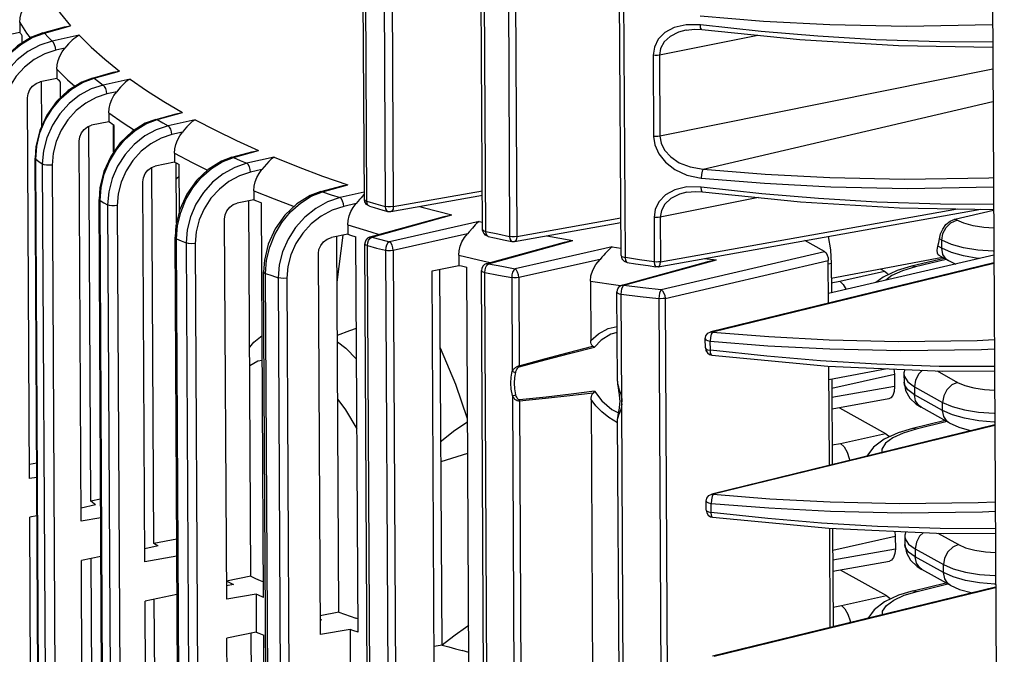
# Model space of a CAD drawing. Header units: millimetres. Extents: x 26456 to 27930, y -18123 to -17119.
# Tile 61 of 96: x 27289 to 27357, y -17756 to -17711. Entities that reach past the tile are written whole.
import ezdxf

# ---------------------------------------------------------------- set-up
doc = ezdxf.new("R2010")
doc.units = ezdxf.units.MM
for name, color, linetype in [('LJ-Y31201-04SOLIDLINE', 7, 'Continuous'), ('LJ-Y31201-19SOLIDLINE', 7, 'Continuous'), ('LJ-Y31201-27SOLIDLINE', 7, 'Continuous'), ('Y31201-Y31202-PP-31_2SOLIDLINE', 7, 'Continuous')]:
    doc.layers.add(name, color=color, linetype=linetype)

msp = doc.modelspace()

# ---------------------------------------------------------------- linework, layer by layer
at = {"layer": 'LJ-Y31201-04SOLIDLINE', "color": 7}
for p, q in [((27312.807, -17723.938), (27312.594, -17684.256)), ((27312.986, -17724.067), (27312.773, -17684.385)), ((27314.046, -17684.725), (27314.259, -17724.427)), ((27314.609, -17684.737), (27314.822, -17724.439)), ((27321.035, -17726.024), (27320.821, -17686.201)), ((27321.267, -17726.166), (27321.053, -17686.343)), ((27322.704, -17686.666), (27322.918, -17726.521)), ((27323.211, -17686.665), (27323.425, -17726.52)), ((27330.671, -17727.833), (27330.456, -17687.808)), ((27330.972, -17727.987), (27330.757, -17687.962)), ((27335.195, -17712.155), (27335.189, -17712.156)), ((27340.42, -17712.258), (27336.191, -17711.795)), ((27340.184, -17712.525), (27333.345, -17713.9)), ((27332.91, -17713.913), (27332.94, -17719.556)), ((27333.345, -17713.9), (27333.375, -17719.543)), ((27356.547, -17714.885), (27333.375, -17719.543)), ((27336.396, -17721.832), (27356.559, -17717.119)), ((27314.822, -17724.439), (27321.021, -17723.334)), ((27340.48, -17723.544), (27336.251, -17723.081)), ((27312.835, -17724.1), (27312.807, -17723.938)), ((27312.986, -17724.067), (27313.609, -17724.245)), ((27314.66, -17724.785), (27321.022, -17723.651)), ((27340.245, -17723.811), (27333.405, -17725.186)), ((27335.255, -17723.441), (27335.25, -17723.442)), ((27313.609, -17724.245), (27314.259, -17724.427)), ((27314.099, -17724.68), (27314.439, -17724.775)), ((27333.259, -17728.621), (27355.711, -17724.618)), ((27333.422, -17728.274), (27354.089, -17724.59)), ((27353.9, -17725.309), (27356.6, -17724.695)), ((27323.425, -17726.52), (27330.657, -17725.231)), ((27332.971, -17725.199), (27332.987, -17728.287)), ((27333.405, -17725.186), (27333.422, -17728.274)), ((27354.033, -17725.383), (27353.9, -17725.309)), ((27321.041, -17726.096), (27321.035, -17726.024)), ((27323.263, -17726.867), (27330.659, -17725.548)), ((27322.617, -17726.768), (27323.073, -17726.864)), ((27352.993, -17726.779), (27352.831, -17726.689)), ((27352.996, -17727.337), (27352.993, -17726.779)), ((27323.073, -17726.864), (27323.263, -17726.867)), ((27352.996, -17727.337), (27352.729, -17727.189)), ((27330.671, -17727.833), (27330.732, -17728.069)), ((27330.732, -17728.069), (27330.897, -17728.248)), ((27331.955, -17728.136), (27330.972, -17727.987)), ((27332.987, -17728.287), (27331.955, -17728.136)), ((27356.617, -17727.825), (27345.112, -17730.489)), ((27353.045, -17727.975), (27345.306, -17729.445)), ((27353.163, -17728.041), (27350.889, -17728.595)), ((27353.299, -17728.117), (27351.156, -17728.639)), ((27353.457, -17728.205), (27352.806, -17727.842)), ((27353.453, -17728.202), (27353.305, -17728.095)), ((27353.453, -17728.202), (27353.975, -17728.437)), ((27353.457, -17728.205), (27353.453, -17728.202)), ((27330.897, -17728.248), (27331.093, -17728.324)), ((27331.09, -17728.323), (27331.067, -17728.314)), ((27332.565, -17728.546), (27333.101, -17728.623)), ((27333.259, -17728.621), (27333.1, -17728.623)), ((27356.62, -17728.349), (27336.919, -17733.153)), ((27356.62, -17728.393), (27337.026, -17733.171)), ((27348.761, -17728.789), (27349.017, -17728.931)), ((27351.156, -17728.639), (27350.889, -17728.595)), ((27345.895, -17729.63), (27349.017, -17728.931)), ((27345.308, -17729.733), (27345.895, -17729.63)), ((27336.537, -17733.642), (27336.582, -17733.432)), ((27336.541, -17734.276), (27336.537, -17733.642)), ((27336.899, -17733.547), (27336.883, -17733.802)), ((27336.951, -17733.317), (27336.899, -17733.547)), ((27336.919, -17733.153), (27337.026, -17733.171)), ((27337.026, -17733.171), (27336.951, -17733.317)), ((27336.887, -17734.436), (27336.883, -17733.802)), ((27336.685, -17734.625), (27336.84, -17734.732)), ((27336.84, -17734.732), (27336.981, -17734.77)), ((27340.819, -17734.856), (27336.887, -17734.436)), ((27349.205, -17735.718), (27345.144, -17736.489)), ((27349.668, -17735.739), (27349.701, -17736.11)), ((27345.347, -17737.084), (27349.701, -17736.11)), ((27349.701, -17736.11), (27349.705, -17736.955)), ((27350.363, -17736.086), (27350.366, -17736.666)), ((27350.363, -17736.088), (27350.389, -17736.259)), ((27350.389, -17736.259), (27350.622, -17736.631)), ((27352.663, -17735.873), (27354.094, -17736.669)), ((27349.705, -17736.955), (27345.351, -17737.731)), ((27350.366, -17736.666), (27350.471, -17737.239)), ((27350.622, -17736.631), (27351.086, -17736.971)), ((27351.086, -17736.971), (27353.053, -17738.065)), ((27351.086, -17736.971), (27351.089, -17737.529)), ((27350.471, -17737.239), (27350.768, -17737.76)), ((27351.089, -17737.529), (27350.625, -17737.193)), ((27353.056, -17738.623), (27351.089, -17737.529)), ((27349.306, -17737.819), (27345.355, -17738.523)), ((27345.868, -17738.432), (27349.077, -17740.217)), ((27353.518, -17739.49), (27351.551, -17738.396)), ((27353.056, -17738.623), (27353.053, -17738.065)), ((27356.68, -17739.635), (27336.98, -17744.439)), ((27356.68, -17739.679), (27337.087, -17744.457)), ((27353.224, -17739.327), (27350.949, -17739.881)), ((27353.36, -17739.402), (27351.217, -17739.925)), ((27345.956, -17740.916), (27349.077, -17740.217)), ((27351.217, -17739.925), (27350.95, -17739.881)), ((27345.368, -17741.018), (27345.956, -17740.916)), ((27337.012, -17744.602), (27336.96, -17744.833)), ((27336.98, -17744.439), (27337.087, -17744.457)), ((27337.087, -17744.457), (27337.012, -17744.602)), ((27336.598, -17744.928), (27336.643, -17744.718)), ((27336.601, -17745.562), (27336.598, -17744.928)), ((27336.96, -17744.833), (27336.944, -17745.087)), ((27336.947, -17745.722), (27336.944, -17745.087)), ((27336.745, -17745.91), (27336.9, -17746.017)), ((27336.9, -17746.017), (27337.042, -17746.056)), ((27340.879, -17746.142), (27336.947, -17745.722)), ((27349.729, -17747.025), (27349.761, -17747.395)), ((27350.423, -17747.372), (27350.426, -17747.952)), ((27350.423, -17747.373), (27350.449, -17747.545)), ((27352.724, -17747.159), (27354.154, -17747.955)), ((27349.761, -17747.395), (27345.408, -17748.37)), ((27349.761, -17747.395), (27349.766, -17748.24)), ((27350.427, -17747.952), (27350.531, -17748.525)), ((27350.449, -17747.545), (27350.682, -17747.916)), ((27350.682, -17747.916), (27351.147, -17748.257)), ((27345.411, -17749.017), (27349.766, -17748.24)), ((27350.531, -17748.525), (27350.829, -17749.046)), ((27351.15, -17748.815), (27350.685, -17748.478)), ((27351.147, -17748.257), (27353.114, -17749.35)), ((27351.147, -17748.257), (27351.15, -17748.815)), ((27345.416, -17749.809), (27349.367, -17749.105)), ((27353.117, -17749.909), (27351.15, -17748.815)), ((27353.117, -17749.909), (27353.114, -17749.35)), ((27345.928, -17749.718), (27349.138, -17751.503)), ((27353.579, -17750.776), (27351.612, -17749.682)), ((27351.01, -17751.167), (27353.284, -17750.612)), ((27351.277, -17751.211), (27353.421, -17750.688)), ((27356.741, -17750.921), (27337.04, -17755.725)), ((27356.741, -17750.965), (27337.147, -17755.743)), ((27350.375, -17751.484), (27351.277, -17751.211)), ((27351.01, -17751.167), (27351.277, -17751.211)), ((27346.016, -17752.201), (27349.138, -17751.503)), ((27345.429, -17752.304), (27346.016, -17752.201))]:
    msp.add_line(p, q, dxfattribs=at)
for points in [[(27336.188, -17711.176), (27340.588, -17711.535), (27345.213, -17711.777), (27350.55, -17711.885), (27356.531, -17711.778)], [(27336.191, -17711.795), (27335.2, -17711.785), (27334.367, -17711.98), (27333.715, -17712.334), (27333.257, -17712.802), (27332.993, -17713.34), (27332.91, -17713.913)], [(27335.189, -17712.156), (27334.676, -17712.294), (27334.081, -17712.595), (27333.662, -17712.986), (27333.421, -17713.431), (27333.345, -17713.9)], [(27335.195, -17712.155), (27335.792, -17712.1), (27336.289, -17712.13)], [(27336.289, -17712.13), (27336.265, -17712.12), (27336.21, -17712.006), (27336.191, -17711.795)], [(27336.289, -17712.13), (27343.111, -17712.823), (27349.99, -17713.234), (27356.539, -17713.348)], [(27356.537, -17713.003), (27352.853, -17712.988), (27348.406, -17712.836), (27344.366, -17712.592), (27340.42, -17712.258)], [(27333.345, -17713.9), (27333.205, -17713.92), (27333.056, -17713.924), (27332.91, -17713.913)], [(27333.375, -17719.543), (27333.236, -17719.562), (27333.086, -17719.567), (27332.94, -17719.556)], [(27332.94, -17719.556), (27333.03, -17720.151), (27333.301, -17720.759), (27333.765, -17721.344), (27334.42, -17721.858), (27335.257, -17722.249), (27336.248, -17722.462)], [(27333.375, -17719.543), (27333.456, -17720.027), (27333.703, -17720.517), (27334.127, -17720.983), (27334.725, -17721.386), (27335.49, -17721.684), (27336.396, -17721.832)], [(27336.396, -17721.832), (27336.318, -17721.977), (27336.265, -17722.207), (27336.248, -17722.462)], [(27336.396, -17721.832), (27340.696, -17722.183), (27345.206, -17722.422), (27350.395, -17722.532), (27356.274, -17722.438), (27356.588, -17722.419)], [(27336.248, -17722.462), (27340.649, -17722.821), (27345.273, -17723.063), (27350.611, -17723.171), (27356.591, -17723.064)], [(27336.251, -17723.081), (27335.26, -17723.071), (27334.427, -17723.266), (27333.776, -17723.619), (27333.318, -17724.088), (27333.054, -17724.626), (27332.971, -17725.199)], [(27335.255, -17723.441), (27335.853, -17723.386), (27336.349, -17723.415)], [(27336.349, -17723.415), (27336.326, -17723.406), (27336.27, -17723.292), (27336.251, -17723.081)], [(27312.807, -17723.938), (27312.849, -17724.006), (27312.986, -17724.067)], [(27313.168, -17724.416), (27313.078, -17724.358), (27313.01, -17724.235), (27312.986, -17724.067)], [(27335.25, -17723.442), (27334.736, -17723.579), (27334.141, -17723.881), (27333.723, -17724.272), (27333.481, -17724.717), (27333.405, -17725.186)], [(27336.35, -17723.415), (27343.172, -17724.109), (27350.05, -17724.52), (27356.6, -17724.634)], [(27356.598, -17724.289), (27352.914, -17724.274), (27348.466, -17724.122), (27344.426, -17723.878), (27340.48, -17723.544)], [(27313.168, -17724.416), (27312.966, -17724.301), (27312.835, -17724.1)], [(27313.168, -17724.416), (27313.485, -17724.507), (27314.099, -17724.68)], [(27314.822, -17724.439), (27314.633, -17724.461), (27314.433, -17724.457), (27314.259, -17724.427)], [(27314.259, -17724.427), (27314.282, -17724.594), (27314.349, -17724.717), (27314.439, -17724.775)], [(27314.439, -17724.775), (27314.627, -17724.79), (27314.66, -17724.785)], [(27314.822, -17724.439), (27314.801, -17724.609), (27314.744, -17724.731), (27314.66, -17724.785)], [(27333.405, -17725.186), (27333.266, -17725.205), (27333.117, -17725.21), (27332.971, -17725.199)], [(27352.831, -17726.689), (27352.912, -17726.343), (27353.065, -17725.999), (27353.287, -17725.687), (27353.572, -17725.445), (27353.9, -17725.309)], [(27352.993, -17726.779), (27353.07, -17726.318), (27353.294, -17725.892), (27353.632, -17725.564), (27354.033, -17725.383)], [(27356.607, -17725.937), (27355.912, -17725.89), (27355.173, -17725.773), (27354.536, -17725.601), (27354.033, -17725.383)], [(27321.035, -17726.024), (27321.046, -17726.06), (27321.127, -17726.121), (27321.267, -17726.166)], [(27321.427, -17726.51), (27321.248, -17726.431), (27321.112, -17726.288), (27321.041, -17726.096)], [(27321.267, -17726.166), (27322.092, -17726.346), (27322.918, -17726.521)], [(27321.427, -17726.51), (27321.343, -17726.453), (27321.287, -17726.333), (27321.267, -17726.166)], [(27321.427, -17726.51), (27321.859, -17726.605), (27322.617, -17726.768)], [(27323.425, -17726.52), (27323.258, -17726.542), (27323.081, -17726.542), (27322.918, -17726.521)], [(27322.918, -17726.521), (27322.937, -17726.688), (27322.991, -17726.808), (27323.073, -17726.864)], [(27323.425, -17726.52), (27323.403, -17726.69), (27323.347, -17726.812), (27323.263, -17726.867)], [(27352.729, -17727.189), (27352.788, -17726.948), (27352.831, -17726.689)], [(27356.615, -17727.536), (27356.569, -17727.537), (27355.499, -17727.46), (27354.515, -17727.302), (27353.666, -17727.071), (27352.993, -17726.779)], [(27352.805, -17727.841), (27352.754, -17727.804), (27352.687, -17727.676), (27352.675, -17727.47), (27352.729, -17727.189)], [(27355.605, -17728.059), (27355.502, -17728.05), (27354.518, -17727.875), (27353.669, -17727.633), (27352.996, -17727.337)], [(27353.305, -17728.095), (27353.077, -17727.765), (27352.996, -17727.337)], [(27330.671, -17727.833), (27330.692, -17727.88), (27330.796, -17727.944), (27330.972, -17727.987)], [(27331.067, -17728.314), (27330.996, -17728.198), (27330.972, -17727.987)], [(27331.094, -17728.324), (27331.669, -17728.412), (27332.565, -17728.546)], [(27333.422, -17728.274), (27333.282, -17728.293), (27333.133, -17728.298), (27332.987, -17728.287)], [(27332.987, -17728.287), (27333.01, -17728.499), (27333.075, -17728.613), (27333.1, -17728.623)], [(27333.259, -17728.621), (27333.345, -17728.564), (27333.401, -17728.443), (27333.422, -17728.274)], [(27350.889, -17728.595), (27349.899, -17728.892), (27348.914, -17729.345), (27348.403, -17729.727)], [(27351.156, -17728.639), (27350.255, -17728.912), (27349.53, -17729.245), (27349.098, -17729.566)], [(27349.017, -17728.931), (27349.217, -17729.1), (27349.272, -17729.18)], [(27345.895, -17729.63), (27346.136, -17729.859), (27346.332, -17730.207)], [(27336.537, -17733.642), (27336.567, -17733.699), (27336.69, -17733.763), (27336.883, -17733.802)], [(27336.582, -17733.432), (27336.716, -17733.256), (27336.919, -17733.153)], [(27337.026, -17733.171), (27340.961, -17733.482), (27345.166, -17733.704), (27349.986, -17733.815), (27355.465, -17733.753), (27356.648, -17733.691)], [(27336.541, -17734.276), (27336.57, -17734.334), (27336.693, -17734.397), (27336.887, -17734.436)], [(27336.541, -17734.276), (27336.573, -17734.45), (27336.685, -17734.625)], [(27336.883, -17733.802), (27340.899, -17734.119), (27345.197, -17734.344), (27350.137, -17734.454), (27355.758, -17734.383), (27356.652, -17734.334)], [(27336.978, -17734.77), (27336.959, -17734.76), (27336.905, -17734.647), (27336.887, -17734.436)], [(27336.982, -17734.77), (27345.064, -17735.532), (27353.078, -17735.892), (27356.66, -17735.872)], [(27356.658, -17735.577), (27352.817, -17735.556), (27348.471, -17735.405), (27344.555, -17735.169), (27340.819, -17734.856)], [(27350.421, -17735.773), (27350.364, -17736.007), (27350.363, -17736.088)], [(27351.651, -17735.828), (27351.387, -17736.084), (27351.163, -17736.51), (27351.086, -17736.971)], [(27349.705, -17736.955), (27349.676, -17737.3), (27349.585, -17737.577), (27349.444, -17737.757), (27349.306, -17737.819)], [(27350.625, -17737.193), (27350.392, -17736.832), (27350.366, -17736.666)], [(27354.094, -17736.669), (27353.692, -17736.85), (27353.354, -17737.178), (27353.13, -17737.604), (27353.053, -17738.065)], [(27354.094, -17736.669), (27354.597, -17736.887), (27355.234, -17737.059), (27355.973, -17737.176), (27356.667, -17737.223)], [(27350.768, -17737.76), (27351.219, -17738.185), (27351.552, -17738.397)], [(27351.551, -17738.396), (27351.399, -17738.287), (27351.171, -17737.957), (27351.089, -17737.529)], [(27353.053, -17738.065), (27353.727, -17738.357), (27354.576, -17738.588), (27355.56, -17738.746), (27356.63, -17738.822), (27356.676, -17738.822)], [(27356.679, -17739.436), (27356.633, -17739.435), (27355.563, -17739.335), (27354.579, -17739.161), (27353.73, -17738.919), (27353.056, -17738.623)], [(27353.513, -17739.488), (27353.366, -17739.381), (27353.138, -17739.051), (27353.056, -17738.623)], [(27353.513, -17739.488), (27354.172, -17739.784), (27355.062, -17740.03)], [(27350.95, -17739.881), (27349.96, -17740.178), (27348.975, -17740.63), (27348.251, -17741.172), (27347.787, -17741.804)], [(27351.217, -17739.925), (27350.315, -17740.198), (27349.591, -17740.531), (27349.084, -17740.908), (27348.819, -17741.309), (27348.813, -17741.554)], [(27349.077, -17740.217), (27349.278, -17740.386), (27349.332, -17740.466)], [(27345.956, -17740.916), (27346.197, -17741.144), (27346.406, -17741.517), (27346.551, -17741.975), (27346.566, -17742.101)], [(27336.643, -17744.718), (27336.776, -17744.542), (27336.98, -17744.439)], [(27337.087, -17744.457), (27341.021, -17744.768), (27345.226, -17744.989), (27350.047, -17745.101), (27355.525, -17745.039), (27356.709, -17744.977)], [(27336.598, -17744.928), (27336.628, -17744.985), (27336.75, -17745.049), (27336.944, -17745.087)], [(27336.944, -17745.087), (27340.96, -17745.405), (27345.258, -17745.63), (27350.198, -17745.74), (27355.818, -17745.669), (27356.712, -17745.62)], [(27336.601, -17745.562), (27336.631, -17745.619), (27336.754, -17745.683), (27336.947, -17745.722)], [(27336.601, -17745.562), (27336.633, -17745.736), (27336.745, -17745.91)], [(27337.039, -17746.055), (27337.019, -17746.046), (27336.965, -17745.933), (27336.947, -17745.722)], [(27337.042, -17746.056), (27345.125, -17746.818), (27353.138, -17747.178), (27356.721, -17747.158)], [(27356.719, -17746.863), (27352.877, -17746.842), (27348.531, -17746.691), (27344.616, -17746.455), (27340.879, -17746.142)], [(27350.482, -17747.058), (27350.425, -17747.293), (27350.423, -17747.373)], [(27351.712, -17747.114), (27351.448, -17747.37), (27351.224, -17747.796), (27351.147, -17748.257)], [(27350.685, -17748.478), (27350.452, -17748.118), (27350.426, -17747.952)], [(27354.154, -17747.955), (27353.753, -17748.136), (27353.415, -17748.464), (27353.191, -17748.89), (27353.114, -17749.35)], [(27354.154, -17747.955), (27354.657, -17748.173), (27355.295, -17748.345), (27356.034, -17748.461), (27356.728, -17748.509)], [(27349.766, -17748.24), (27349.736, -17748.586), (27349.646, -17748.863), (27349.504, -17749.043), (27349.367, -17749.105)], [(27350.829, -17749.046), (27351.28, -17749.471), (27351.613, -17749.683)], [(27351.612, -17749.682), (27351.46, -17749.573), (27351.232, -17749.243), (27351.15, -17748.815)], [(27353.114, -17749.35), (27353.787, -17749.643), (27354.637, -17749.874), (27355.62, -17750.031), (27356.69, -17750.108), (27356.737, -17750.108)], [(27356.74, -17750.722), (27356.693, -17750.721), (27355.623, -17750.621), (27354.64, -17750.446), (27353.79, -17750.205), (27353.117, -17749.909)], [(27353.574, -17750.773), (27353.427, -17750.667), (27353.199, -17750.336), (27353.117, -17749.909)], [(27353.574, -17750.773), (27354.232, -17751.07), (27355.122, -17751.316)], [(27351.01, -17751.167), (27349.994, -17751.473), (27349.008, -17751.933), (27348.285, -17752.484), (27347.858, -17753.087)], [(27348.873, -17752.84), (27348.879, -17752.595), (27349.144, -17752.194), (27349.651, -17751.817), (27350.375, -17751.484)], [(27349.138, -17751.503), (27349.338, -17751.672), (27349.393, -17751.753)], [(27346.016, -17752.201), (27346.258, -17752.43), (27346.467, -17752.802), (27346.611, -17753.261), (27346.627, -17753.387)]]:
    msp.add_lwpolyline(points, dxfattribs=at)
at = {"layer": 'LJ-Y31201-19SOLIDLINE', "color": 7}
for p, q in [((27288.834, -17711.627), (27288.837, -17712.309)), ((27286.975, -17712.692), (27288.837, -17712.309)), ((27289.693, -17712.678), (27290.539, -17712.367)), ((27290.423, -17712.351), (27291.936, -17711.935)), ((27290.423, -17712.351), (27290.539, -17712.367)), ((27290.539, -17712.367), (27292.364, -17711.864)), ((27291.935, -17711.935), (27292.364, -17711.864)), ((27288.984, -17713.052), (27288.982, -17712.551)), ((27292.967, -17712.517), (27291.075, -17712.941)), ((27291.96, -17713.415), (27291.329, -17713.557)), ((27291.406, -17714.889), (27291.409, -17715.53)), ((27293.88, -17715.493), (27295.334, -17715.092)), ((27293.995, -17715.508), (27295.773, -17715.018)), ((27291.409, -17715.53), (27290.235, -17715.771)), ((27290.35, -17718.862), (27290.333, -17715.771)), ((27291.669, -17716.86), (27291.664, -17715.785)), ((27293.185, -17715.812), (27293.995, -17715.508)), ((27293.88, -17715.493), (27293.995, -17715.508)), ((27296.507, -17715.564), (27294.636, -17715.984)), ((27295.571, -17716.447), (27294.889, -17716.6)), ((27289.501, -17743.365), (27289.359, -17716.877)), ((27295.025, -17717.918), (27295.028, -17718.535)), ((27298.398, -17718.389), (27300.16, -17717.904)), ((27295.028, -17718.535), (27293.818, -17718.784)), ((27297.608, -17718.691), (27298.398, -17718.389)), ((27298.283, -17718.374), (27299.705, -17717.982)), ((27298.283, -17718.374), (27298.398, -17718.389)), ((27301.028, -17718.392), (27299.158, -17718.812)), ((27293.771, -17744.943), (27293.631, -17718.854)), ((27295.355, -17720.659), (27295.344, -17718.759)), ((27295.395, -17720.601), (27295.386, -17718.788)), ((27300.144, -17719.263), (27299.412, -17719.427)), ((27293.097, -17746.326), (27292.955, -17719.887)), ((27303.581, -17721.008), (27304.972, -17720.625)), ((27303.696, -17721.023), (27305.444, -17720.541)), ((27289.89, -17721.07), (27289.935, -17721.14)), ((27290.174, -17774.071), (27289.89, -17721.07)), ((27289.935, -17721.14), (27290.162, -17721.307)), ((27290.22, -17774.142), (27289.935, -17721.14)), ((27290.162, -17721.307), (27290.391, -17721.473)), ((27299.601, -17721.345), (27298.25, -17721.623)), ((27299.598, -17720.734), (27299.601, -17721.345)), ((27302.912, -17721.328), (27303.696, -17721.023)), ((27303.581, -17721.008), (27303.696, -17721.023)), ((27306.522, -17721.002), (27304.635, -17721.425)), ((27290.391, -17721.473), (27290.676, -17774.468)), ((27291.079, -17721.547), (27291.364, -17774.541)), ((27298.166, -17747.884), (27298.026, -17721.707)), ((27299.742, -17725.57), (27299.719, -17721.408)), ((27299.932, -17724.789), (27299.915, -17721.512)), ((27305.673, -17721.864), (27304.888, -17722.04)), ((27297.53, -17749.146), (27297.388, -17722.725)), ((27305.119, -17723.338), (27305.122, -17723.959)), ((27309.782, -17723.393), (27311.163, -17723.013)), ((27309.782, -17723.393), (27309.897, -17723.408)), ((27309.897, -17723.408), (27311.662, -17722.922)), ((27294.625, -17776.902), (27294.341, -17723.936)), ((27294.696, -17776.989), (27294.411, -17724.023)), ((27305.122, -17723.959), (27303.962, -17724.198)), ((27304.911, -17750.16), (27304.77, -17724.032)), ((27309.107, -17723.721), (27309.897, -17723.408)), ((27312.804, -17723.434), (27311.12, -17723.812)), ((27312.574, -17723.824), (27312.469, -17723.949)), ((27294.939, -17724.316), (27295.223, -17777.282)), ((27295.601, -17724.374), (27295.886, -17777.34)), ((27305.786, -17751.626), (27305.639, -17724.173)), ((27312.231, -17724.235), (27311.374, -17724.427)), ((27316.647, -17724.431), (27316.904, -17724.503)), ((27316.904, -17724.503), (27318.897, -17725.023)), ((27303.224, -17751.753), (27303.082, -17725.304)), ((27313.209, -17726.543), (27318.363, -17725.123)), ((27313.324, -17726.558), (27318.897, -17725.023)), ((27311.659, -17725.714), (27313.262, -17726.207)), ((27311.659, -17725.714), (27311.662, -17726.364)), ((27320.803, -17725.482), (27314.566, -17726.881)), ((27320.803, -17725.482), (27321.033, -17725.532)), ((27299.924, -17779.565), (27299.64, -17726.571)), ((27300.025, -17779.667), (27299.741, -17726.672)), ((27311.662, -17726.364), (27310.515, -17726.6)), ((27311.036, -17752.658), (27310.895, -17726.522)), ((27312.369, -17754.059), (27312.221, -17726.543)), ((27313.209, -17726.543), (27313.037, -17726.628)), ((27313.042, -17726.97), (27313.106, -17726.792)), ((27313.106, -17726.792), (27313.205, -17726.647)), ((27313.205, -17726.647), (27313.324, -17726.558)), ((27313.262, -17726.207), (27313.831, -17726.371)), ((27319.978, -17726.339), (27314.82, -17727.496)), ((27320.106, -17726.192), (27319.978, -17726.339)), ((27321.441, -17728.415), (27327.312, -17726.798)), ((27325.506, -17726.467), (27327.312, -17726.798)), ((27344.838, -17727.572), (27343.455, -17726.803)), ((27300.395, -17726.957), (27300.68, -17779.958)), ((27301.027, -17726.999), (27301.311, -17780.001)), ((27312.844, -17726.98), (27312.842, -17727.027)), ((27313.172, -17788.465), (27312.842, -17727.027)), ((27313.021, -17727.157), (27313.042, -17726.97)), ((27313.351, -17788.594), (27313.021, -17727.157)), ((27314.271, -17727.481), (27314.601, -17788.954)), ((27314.82, -17727.496), (27315.15, -17788.969)), ((27321.326, -17728.4), (27326.728, -17726.912)), ((27330.064, -17727.246), (27323.301, -17728.763)), ((27330.064, -17727.246), (27330.668, -17727.332)), ((27309.749, -17754.221), (27309.607, -17727.713)), ((27319.372, -17727.828), (27321.15, -17728.231)), ((27319.372, -17727.828), (27319.376, -17728.528)), ((27329.209, -17728.11), (27323.554, -17729.379)), ((27330.87, -17729.912), (27337.307, -17728.138)), ((27333.475, -17730.213), (27344.838, -17727.572)), ((27333.736, -17730.827), (27345.099, -17728.186)), ((27336.46, -17728.05), (27337.307, -17728.138)), ((27345.115, -17731.155), (27345.099, -17728.186)), ((27317.522, -17728.909), (27319.376, -17728.528)), ((27318.211, -17754.946), (27318.07, -17728.796)), ((27320.083, -17756.284), (27319.935, -17728.662)), ((27320.979, -17728.742), (27320.959, -17728.885)), ((27321.29, -17790.576), (27320.959, -17728.885)), ((27321.15, -17728.231), (27321.597, -17728.325)), ((27321.326, -17728.4), (27321.176, -17728.47)), ((27321.26, -17728.658), (27321.342, -17728.509)), ((27321.342, -17728.509), (27321.441, -17728.415)), ((27330.754, -17729.896), (27336.637, -17728.276)), ((27306.079, -17782.059), (27305.794, -17728.972)), ((27306.216, -17782.174), (27305.931, -17729.087)), ((27306.807, -17729.385), (27307.093, -17782.49)), ((27307.402, -17729.414), (27307.687, -17782.518)), ((27317.67, -17756.454), (27317.522, -17728.909)), ((27321.522, -17790.718), (27321.19, -17729.027)), ((27323.062, -17729.377), (27323.097, -17735.9)), ((27323.554, -17729.379), (27323.587, -17735.511)), ((27328.543, -17729.617), (27330.483, -17729.909)), ((27328.543, -17729.617), (27328.565, -17733.76)), ((27330.483, -17729.909), (27330.674, -17729.934)), ((27330.755, -17729.896), (27330.603, -17729.967)), ((27330.734, -17730.162), (27330.795, -17730.01)), ((27330.795, -17730.01), (27330.87, -17729.912)), ((27330.421, -17736.582), (27330.387, -17730.381)), ((27330.729, -17738.03), (27330.685, -17730.535)), ((27333.31, -17730.839), (27333.644, -17792.997)), ((27333.736, -17730.827), (27334.07, -17792.985)), ((27345.176, -17742.441), (27345.139, -17735.536)), ((27330.421, -17736.58), (27330.421, -17736.581)), ((27330.421, -17736.581), (27330.421, -17736.612)), ((27323.106, -17737.587), (27323.35, -17782.924)), ((27323.601, -17737.979), (27323.84, -17782.535)), ((27328.587, -17737.866), (27328.818, -17780.784)), ((27330.574, -17738.174), (27330.54, -17738.473)), ((27330.581, -17737.971), (27330.574, -17738.174)), ((27330.575, -17737.82), (27330.581, -17737.971)), ((27330.717, -17737.832), (27330.729, -17738.03)), ((27330.727, -17738.197), (27330.726, -17738.164)), ((27330.981, -17785.054), (27330.727, -17738.197)), ((27330.673, -17783.606), (27330.435, -17739.203)), ((27290.004, -17742.281), (27289.496, -17742.39)), ((27290.009, -17743.279), (27289.501, -17743.365)), ((27294.105, -17745.196), (27293.092, -17745.414)), ((27294.453, -17744.807), (27293.771, -17744.943)), ((27290.023, -17745.944), (27289.516, -17746.048)), ((27289.658, -17772.536), (27289.516, -17746.048)), ((27294.46, -17746.096), (27293.097, -17746.326)), ((27345.236, -17753.726), (27345.199, -17746.822)), ((27298.465, -17748.054), (27297.525, -17748.257)), ((27299.752, -17747.568), (27298.166, -17747.884)), ((27294.474, -17748.778), (27293.111, -17749.058)), ((27293.253, -17775.497), (27293.111, -17749.058)), ((27293.933, -17775.039), (27293.792, -17748.918)), ((27299.748, -17748.772), (27297.53, -17749.146)), ((27304.911, -17750.16), (27303.214, -17750.499)), ((27303.706, -17750.723), (27303.219, -17750.828)), ((27299.763, -17751.44), (27297.544, -17751.897)), ((27305.27, -17751.409), (27303.224, -17751.753)), ((27305.27, -17751.409), (27305.284, -17754.055)), ((27297.686, -17778.317), (27297.544, -17751.897)), ((27298.328, -17777.979), (27298.187, -17751.764)), ((27311.036, -17752.658), (27309.742, -17752.916)), ((27309.743, -17753.158), (27309.852, -17753.197)), ((27309.852, -17753.197), (27309.744, -17753.22)), ((27312.364, -17753.126), (27312.206, -17753.072)), ((27305.284, -17754.055), (27303.239, -17754.475)), ((27305.072, -17780.256), (27304.932, -17754.127)), ((27311.81, -17753.874), (27309.749, -17754.221)), ((27311.81, -17753.874), (27311.824, -17756.46)), ((27303.381, -17780.924), (27303.239, -17754.475)), ((27305.948, -17781.722), (27305.8, -17754.269)), ((27318.211, -17754.946), (27317.662, -17755.056)), ((27320.079, -17755.454), (27319.62, -17755.333))]:
    msp.add_line(p, q, dxfattribs=at)
for points in [[(27290.513, -17709.226), (27291.023, -17710.11), (27291.641, -17710.991), (27292.364, -17711.864)], [(27288.834, -17711.627), (27288.857, -17711.313), (27288.929, -17711), (27289.048, -17710.695), (27289.209, -17710.408), (27289.407, -17710.146)], [(27288.834, -17711.627), (27289.303, -17712.381), (27289.54, -17712.707)], [(27290.423, -17712.351), (27289.635, -17712.648), (27288.674, -17713.244), (27287.831, -17714.043), (27287.148, -17715.001), (27286.658, -17716.062), (27286.595, -17716.317)], [(27288.982, -17712.551), (27288.933, -17712.47), (27288.885, -17712.389), (27288.837, -17712.309)], [(27290.539, -17712.367), (27290.8, -17712.652), (27291.075, -17712.941)], [(27286.596, -17716.438), (27286.652, -17716.21), (27287.024, -17715.332), (27287.531, -17714.509), (27288.16, -17713.773), (27288.889, -17713.154), (27289.693, -17712.678)], [(27291.075, -17712.941), (27290.215, -17713.215), (27289.396, -17713.653), (27288.646, -17714.236), (27287.995, -17714.943), (27287.465, -17715.746), (27287.075, -17716.616), (27286.837, -17717.52), (27286.76, -17718.427)], [(27291.329, -17713.557), (27291.304, -17713.367), (27291.247, -17713.183), (27291.167, -17713.034), (27291.075, -17712.941)], [(27292.967, -17712.517), (27292.842, -17712.586), (27292.717, -17712.668), (27292.592, -17712.763), (27292.466, -17712.871), (27292.34, -17712.992), (27292.213, -17713.125), (27292.086, -17713.267), (27291.96, -17713.415)], [(27292.967, -17712.517), (27293.799, -17713.358), (27294.733, -17714.191), (27295.773, -17715.018)], [(27291.329, -17713.557), (27290.562, -17713.807), (27289.828, -17714.205), (27289.156, -17714.735), (27288.573, -17715.376), (27288.099, -17716.102), (27287.75, -17716.888), (27287.538, -17717.703), (27287.469, -17718.518)], [(27291.406, -17714.889), (27291.428, -17714.578), (27291.497, -17714.268), (27291.611, -17713.965), (27291.767, -17713.678), (27291.96, -17713.415)], [(27291.406, -17714.889), (27292.149, -17715.616), (27292.661, -17716.067)], [(27295.331, -17715.093), (27295.43, -17715.068), (27295.773, -17715.018)], [(27289.359, -17716.877), (27289.4, -17716.583), (27289.522, -17716.3), (27289.715, -17716.056), (27289.96, -17715.873), (27290.235, -17715.771)], [(27293.88, -17715.493), (27293.133, -17715.774), (27292.201, -17716.353), (27291.377, -17717.139), (27290.704, -17718.089), (27290.219, -17719.15), (27289.946, -17720.261), (27289.89, -17721.07)], [(27289.935, -17721.14), (27290.007, -17720.231), (27290.23, -17719.319), (27290.597, -17718.437), (27291.095, -17717.616), (27291.708, -17716.887), (27292.413, -17716.278), (27293.185, -17715.812)], [(27291.664, -17715.785), (27291.578, -17715.7), (27291.493, -17715.615), (27291.409, -17715.53)], [(27293.995, -17715.508), (27294.312, -17715.747), (27294.636, -17715.984)], [(27296.507, -17715.564), (27296.326, -17715.677), (27296.152, -17715.815), (27295.992, -17715.967), (27295.843, -17716.127), (27295.703, -17716.289), (27295.571, -17716.447)], [(27296.507, -17715.564), (27297.635, -17716.358), (27298.854, -17717.139), (27300.16, -17717.904)], [(27294.636, -17715.984), (27293.795, -17716.258), (27292.992, -17716.693), (27292.256, -17717.273), (27291.615, -17717.978), (27291.091, -17718.781), (27290.704, -17719.653), (27290.468, -17720.561), (27290.391, -17721.473)], [(27294.889, -17716.6), (27294.865, -17716.41), (27294.808, -17716.226), (27294.727, -17716.077), (27294.636, -17715.984)], [(27295.025, -17717.918), (27295.047, -17717.608), (27295.115, -17717.299), (27295.227, -17716.996), (27295.38, -17716.71), (27295.571, -17716.447)], [(27294.889, -17716.6), (27294.137, -17716.846), (27293.415, -17717.239), (27292.754, -17717.763), (27292.177, -17718.4), (27291.707, -17719.124), (27291.359, -17719.91), (27291.148, -17720.729), (27291.079, -17721.547)], [(27295.025, -17717.918), (27296.011, -17718.602), (27296.808, -17719.112)], [(27299.703, -17717.982), (27299.807, -17717.956), (27300.16, -17717.904)], [(27298.283, -17718.374), (27297.555, -17718.647), (27296.636, -17719.218), (27295.821, -17719.998), (27295.153, -17720.945), (27294.67, -17722.005), (27294.397, -17723.12), (27294.341, -17723.936)], [(27295.386, -17718.788), (27295.266, -17718.704), (27295.146, -17718.62), (27295.028, -17718.535)], [(27298.398, -17718.389), (27298.778, -17718.602), (27299.158, -17718.812)], [(27301.028, -17718.392), (27300.826, -17718.528), (27300.637, -17718.697), (27300.462, -17718.883), (27300.299, -17719.075), (27300.144, -17719.263)], [(27301.028, -17718.392), (27302.437, -17719.13), (27303.911, -17719.847), (27305.444, -17720.541)], [(27292.955, -17719.887), (27292.995, -17719.592), (27293.117, -17719.309), (27293.307, -17719.066), (27293.548, -17718.885), (27293.818, -17718.784)], [(27294.411, -17724.023), (27294.483, -17723.108), (27294.704, -17722.192), (27295.067, -17721.307), (27295.559, -17720.486), (27296.162, -17719.759), (27296.853, -17719.153), (27297.608, -17718.691)], [(27299.158, -17718.812), (27298.322, -17719.088), (27297.524, -17719.526), (27296.792, -17720.11), (27296.154, -17720.817), (27295.634, -17721.622), (27295.249, -17722.495), (27295.014, -17723.404), (27294.939, -17724.316)], [(27299.412, -17719.427), (27299.387, -17719.237), (27299.33, -17719.054), (27299.25, -17718.904), (27299.158, -17718.812)], [(27299.598, -17720.734), (27299.619, -17720.424), (27299.687, -17720.114), (27299.799, -17719.812), (27299.953, -17719.526), (27300.144, -17719.263)], [(27299.412, -17719.427), (27298.659, -17719.673), (27297.937, -17720.066), (27297.275, -17720.591), (27296.699, -17721.227), (27296.228, -17721.951), (27295.881, -17722.737), (27295.669, -17723.556), (27295.601, -17724.374)], [(27304.969, -17720.625), (27305.08, -17720.598), (27305.444, -17720.541)], [(27299.598, -17720.734), (27300.812, -17721.366), (27301.891, -17721.895)], [(27299.601, -17721.345), (27299.705, -17721.401), (27299.915, -17721.512)], [(27303.581, -17721.008), (27302.853, -17721.281), (27301.935, -17721.852), (27301.12, -17722.632), (27300.452, -17723.578), (27299.969, -17724.639), (27299.697, -17725.754), (27299.64, -17726.571)], [(27299.741, -17726.672), (27299.811, -17725.757), (27300.031, -17724.84), (27300.391, -17723.953), (27300.88, -17723.13), (27301.478, -17722.401), (27302.164, -17721.793), (27302.912, -17721.328)], [(27303.696, -17721.023), (27304.165, -17721.226), (27304.635, -17721.425)], [(27306.522, -17721.002), (27306.332, -17721.136), (27306.153, -17721.303), (27305.985, -17721.488), (27305.826, -17721.679), (27305.673, -17721.864)], [(27306.522, -17721.002), (27308.189, -17721.671), (27309.904, -17722.312), (27311.662, -17722.922)], [(27291.079, -17721.547), (27290.887, -17721.567), (27290.687, -17721.561), (27290.512, -17721.527), (27290.391, -17721.473)], [(27297.388, -17722.725), (27297.428, -17722.43), (27297.55, -17722.147), (27297.74, -17721.904), (27297.981, -17721.723), (27298.25, -17721.623)], [(27304.635, -17721.425), (27303.789, -17721.709), (27302.983, -17722.156), (27302.247, -17722.748), (27301.607, -17723.461), (27301.086, -17724.27), (27300.703, -17725.143), (27300.47, -17726.049), (27300.395, -17726.957)], [(27304.888, -17722.04), (27304.864, -17721.85), (27304.807, -17721.667), (27304.726, -17721.517), (27304.635, -17721.425)], [(27305.119, -17723.338), (27305.141, -17723.027), (27305.21, -17722.716), (27305.324, -17722.413), (27305.48, -17722.127), (27305.673, -17721.864)], [(27304.888, -17722.04), (27304.12, -17722.291), (27303.385, -17722.69), (27302.714, -17723.22), (27302.13, -17723.86), (27301.656, -17724.586), (27301.307, -17725.371), (27301.095, -17726.186), (27301.027, -17726.999)], [(27305.119, -17723.338), (27306.535, -17723.908), (27307.917, -17724.432)], [(27309.782, -17723.393), (27309.036, -17723.674), (27308.105, -17724.252), (27307.281, -17725.038), (27306.609, -17725.988), (27306.123, -17727.049), (27305.851, -17728.161), (27305.794, -17728.972)], [(27311.16, -17723.013), (27311.341, -17722.97), (27311.662, -17722.922)], [(27294.341, -17723.936), (27294.347, -17723.963), (27294.411, -17724.023)], [(27294.411, -17724.023), (27294.675, -17724.17), (27294.939, -17724.316)], [(27305.122, -17723.959), (27305.294, -17724.031), (27305.639, -17724.173)], [(27305.931, -17729.087), (27306.001, -17728.176), (27306.218, -17727.261), (27306.577, -17726.374), (27307.064, -17725.547), (27307.663, -17724.812), (27308.353, -17724.195), (27309.107, -17723.721)], [(27311.12, -17723.812), (27310.248, -17724.109), (27309.42, -17724.571), (27308.668, -17725.178), (27308.02, -17725.903), (27307.496, -17726.716), (27307.113, -17727.589), (27306.882, -17728.488), (27306.807, -17729.385)], [(27309.897, -17723.408), (27310.506, -17723.612), (27311.12, -17723.812)], [(27311.374, -17724.427), (27311.349, -17724.238), (27311.292, -17724.054), (27311.212, -17723.905), (27311.12, -17723.812)], [(27312.469, -17723.949), (27312.356, -17724.086), (27312.231, -17724.235)], [(27312.772, -17723.608), (27312.674, -17723.71), (27312.574, -17723.824)], [(27295.601, -17724.374), (27295.422, -17724.394), (27295.234, -17724.39), (27295.065, -17724.363), (27294.939, -17724.316)], [(27303.082, -17725.304), (27303.123, -17725.011), (27303.246, -17724.727), (27303.44, -17724.483), (27303.686, -17724.301), (27303.962, -17724.198)], [(27311.374, -17724.427), (27310.573, -17724.688), (27309.809, -17725.098), (27309.116, -17725.64), (27308.518, -17726.288), (27308.036, -17727.018), (27307.683, -17727.801), (27307.47, -17728.61), (27307.402, -17729.414)], [(27311.659, -17725.714), (27311.682, -17725.401), (27311.754, -17725.088), (27311.873, -17724.783), (27312.034, -17724.497), (27312.231, -17724.235)], [(27318.363, -17725.123), (27318.461, -17725.098), (27318.68, -17725.053), (27318.897, -17725.023)], [(27320.803, -17725.482), (27320.71, -17725.546), (27320.616, -17725.624), (27320.521, -17725.715), (27320.425, -17725.817), (27320.325, -17725.931), (27320.106, -17726.192)], [(27299.64, -17726.571), (27299.654, -17726.611), (27299.741, -17726.672)], [(27299.741, -17726.672), (27300.067, -17726.815), (27300.395, -17726.957)], [(27309.607, -17727.713), (27309.648, -17727.422), (27309.773, -17727.139), (27309.972, -17726.892), (27310.227, -17726.706), (27310.515, -17726.6)], [(27311.662, -17726.364), (27311.848, -17726.424), (27312.221, -17726.543)], [(27313.037, -17726.628), (27312.905, -17726.782), (27312.844, -17726.98)], [(27313.209, -17726.543), (27313.224, -17726.539), (27313.324, -17726.558)], [(27313.324, -17726.558), (27313.945, -17726.721), (27314.566, -17726.881)], [(27319.372, -17727.828), (27319.398, -17727.51), (27319.476, -17727.193), (27319.602, -17726.886), (27319.772, -17726.599), (27319.978, -17726.339)], [(27326.728, -17726.912), (27327.036, -17726.841), (27327.312, -17726.798)], [(27301.027, -17726.999), (27300.802, -17727.021), (27300.576, -17727.005), (27300.395, -17726.957)], [(27312.842, -17727.027), (27312.847, -17727.051), (27312.906, -17727.11), (27313.021, -17727.157)], [(27313.021, -17727.157), (27313.645, -17727.321), (27314.271, -17727.481)], [(27314.566, -17726.881), (27314.45, -17726.971), (27314.354, -17727.116), (27314.291, -17727.295), (27314.271, -17727.481)], [(27314.82, -17727.496), (27314.634, -17727.516), (27314.44, -17727.511), (27314.271, -17727.481)], [(27314.82, -17727.496), (27314.795, -17727.306), (27314.738, -17727.122), (27314.658, -17726.972), (27314.566, -17726.881)], [(27330.064, -17727.246), (27329.968, -17727.312), (27329.873, -17727.391), (27329.776, -17727.484), (27329.677, -17727.589), (27329.574, -17727.704), (27329.465, -17727.829), (27329.345, -17727.965), (27329.209, -17728.11)], [(27328.543, -17729.617), (27328.581, -17729.246), (27328.704, -17728.858), (27328.914, -17728.473), (27329.209, -17728.11)], [(27336.637, -17728.276), (27336.717, -17728.255), (27337.017, -17728.187), (27337.307, -17728.138)], [(27344.838, -17727.572), (27344.937, -17727.663), (27345.022, -17727.811), (27345.078, -17727.995), (27345.099, -17728.186)], [(27319.376, -17728.528), (27319.562, -17728.573), (27319.935, -17728.662)], [(27320.959, -17728.885), (27320.971, -17728.921), (27321.05, -17728.982), (27321.19, -17729.027)], [(27321.176, -17728.47), (27321.055, -17728.587), (27320.979, -17728.742)], [(27321.19, -17729.027), (27321.206, -17728.839), (27321.26, -17728.658)], [(27321.327, -17728.4), (27321.367, -17728.395), (27321.441, -17728.415)], [(27321.441, -17728.415), (27322.377, -17728.594), (27323.301, -17728.763)], [(27323.301, -17728.763), (27323.206, -17728.858), (27323.128, -17729.007), (27323.077, -17729.189), (27323.062, -17729.377)], [(27323.554, -17729.379), (27323.53, -17729.188), (27323.472, -17729.005), (27323.392, -17728.855), (27323.301, -17728.763)], [(27305.794, -17728.972), (27305.82, -17729.025), (27305.931, -17729.087)], [(27305.931, -17729.087), (27306.368, -17729.237), (27306.807, -17729.385)], [(27307.402, -17729.414), (27307.197, -17729.435), (27306.986, -17729.425), (27306.807, -17729.385)], [(27321.19, -17729.027), (27322.132, -17729.206), (27323.062, -17729.377)], [(27323.554, -17729.379), (27323.392, -17729.398), (27323.22, -17729.397), (27323.062, -17729.377)], [(27330.603, -17729.967), (27330.475, -17730.095), (27330.4, -17730.265), (27330.387, -17730.381)], [(27330.685, -17730.535), (27330.696, -17730.346), (27330.734, -17730.162)], [(27330.755, -17729.896), (27330.801, -17729.892), (27330.87, -17729.912)], [(27330.87, -17729.912), (27332.187, -17730.07), (27333.475, -17730.213)], [(27333.475, -17730.213), (27333.407, -17730.312), (27333.353, -17730.465), (27333.319, -17730.65), (27333.31, -17730.839)], [(27333.475, -17730.213), (27333.569, -17730.305), (27333.652, -17730.454), (27333.711, -17730.637), (27333.736, -17730.827)], [(27330.387, -17730.381), (27330.39, -17730.397), (27330.438, -17730.455), (27330.542, -17730.503), (27330.685, -17730.535)], [(27330.685, -17730.535), (27332.014, -17730.694), (27333.31, -17730.839)], [(27333.736, -17730.827), (27333.6, -17730.845), (27333.453, -17730.849), (27333.31, -17730.839)], [(27328.565, -17733.76), (27329.095, -17733.287), (27329.778, -17732.933), (27330.4, -17732.778)], [(27330.402, -17733.192), (27329.972, -17733.321), (27329.294, -17733.726), (27328.82, -17734.227)], [(27323.587, -17735.511), (27325.347, -17735.026), (27327.012, -17734.586), (27328.704, -17734.155)], [(27323.587, -17735.587), (27325.385, -17735.101), (27327.086, -17734.661), (27328.82, -17734.227)], [(27328.704, -17734.155), (27328.641, -17734.088), (27328.599, -17733.996), (27328.574, -17733.885), (27328.565, -17733.76)], [(27328.704, -17734.155), (27328.746, -17734.184), (27328.785, -17734.208), (27328.82, -17734.227)], [(27323.097, -17735.9), (27323.125, -17735.854), (27323.153, -17735.813), (27323.183, -17735.775), (27323.213, -17735.74), (27323.244, -17735.709), (27323.274, -17735.681), (27323.304, -17735.656), (27323.334, -17735.633), (27323.366, -17735.61), (27323.4, -17735.589), (27323.439, -17735.568), (27323.482, -17735.547), (27323.531, -17735.527), (27323.587, -17735.511)], [(27323.347, -17735.953), (27323.361, -17735.908), (27323.374, -17735.868), (27323.389, -17735.83), (27323.403, -17735.796), (27323.418, -17735.766), (27323.433, -17735.739), (27323.447, -17735.714), (27323.462, -17735.692), (27323.478, -17735.672), (27323.495, -17735.652), (27323.513, -17735.633), (27323.535, -17735.615), (27323.559, -17735.599), (27323.587, -17735.587)], [(27323.587, -17735.511), (27323.589, -17735.538), (27323.589, -17735.563), (27323.587, -17735.587)], [(27322.994, -17736.722), (27323.019, -17736.303), (27323.097, -17735.9)], [(27323.097, -17735.9), (27323.178, -17735.932), (27323.265, -17735.951), (27323.347, -17735.953)], [(27323.248, -17736.721), (27323.272, -17736.33), (27323.347, -17735.953)], [(27323.106, -17737.587), (27323.023, -17737.151), (27322.994, -17736.722)], [(27323.356, -17737.528), (27323.276, -17737.121), (27323.248, -17736.721)], [(27330.421, -17736.58), (27330.433, -17736.788), (27330.464, -17737.022), (27330.505, -17737.269), (27330.546, -17737.534), (27330.575, -17737.82)], [(27330.421, -17736.612), (27330.432, -17736.725), (27330.454, -17736.85), (27330.487, -17736.985), (27330.529, -17737.129)], [(27323.106, -17737.587), (27323.187, -17737.574), (27323.274, -17737.554), (27323.356, -17737.528)], [(27323.601, -17737.979), (27323.525, -17737.979), (27323.445, -17737.956), (27323.365, -17737.913), (27323.29, -17737.853), (27323.223, -17737.778), (27323.161, -17737.689), (27323.106, -17737.587)], [(27323.6, -17737.89), (27323.562, -17737.885), (27323.522, -17737.861), (27323.483, -17737.82), (27323.446, -17737.765), (27323.413, -17737.698), (27323.383, -17737.619), (27323.356, -17737.528)], [(27328.836, -17737.281), (27327.199, -17737.488), (27325.465, -17737.692), (27323.6, -17737.89)], [(27328.721, -17737.42), (27327.119, -17737.611), (27325.422, -17737.799), (27323.601, -17737.979)], [(27328.587, -17737.866), (27328.592, -17737.759), (27328.608, -17737.658), (27328.635, -17737.566), (27328.673, -17737.486), (27328.721, -17737.42)], [(27328.836, -17737.281), (27328.78, -17737.352), (27328.721, -17737.42)], [(27328.836, -17737.281), (27329.336, -17737.947), (27330.032, -17738.549), (27330.485, -17738.796)], [(27330.529, -17737.129), (27330.628, -17737.452), (27330.678, -17737.634), (27330.717, -17737.832)], [(27323.601, -17737.979), (27323.602, -17737.95), (27323.602, -17737.92), (27323.6, -17737.89)], [(27330.432, -17739.487), (27329.829, -17739.124), (27329.328, -17738.723), (27328.923, -17738.306), (27328.587, -17737.866)], [(27330.726, -17738.164), (27330.672, -17738.486), (27330.585, -17738.745), (27330.505, -17738.949), (27330.451, -17739.106), (27330.435, -17739.206)], [(27330.54, -17738.473), (27330.456, -17738.961), (27330.436, -17739.158), (27330.435, -17739.205)], [(27330.725, -17738.214), (27330.725, -17738.23), (27330.727, -17738.197)], [(27330.727, -17738.197), (27330.729, -17738.122), (27330.728, -17738.047)], [(27294.105, -17745.196), (27293.992, -17745.112), (27293.881, -17745.027), (27293.771, -17744.943)], [(27298.465, -17748.054), (27298.265, -17747.941), (27298.166, -17747.884)], [(27303.214, -17750.499), (27303.377, -17750.574), (27303.706, -17750.723)], [(27304.911, -17750.16), (27305.234, -17750.308), (27305.561, -17750.455), (27305.78, -17750.553)], [(27305.786, -17751.626), (27305.441, -17751.482), (27305.27, -17751.409)], [(27311.036, -17752.658), (27311.424, -17752.797), (27311.814, -17752.935), (27312.206, -17753.072)], [(27305.284, -17754.055), (27305.455, -17754.126), (27305.8, -17754.269)], [(27312.369, -17754.059), (27311.996, -17753.936), (27311.81, -17753.874)], [(27318.211, -17754.946), (27318.678, -17755.077), (27319.148, -17755.205), (27319.62, -17755.333)]]:
    msp.add_lwpolyline(points, dxfattribs=at)
at = {"layer": 'LJ-Y31201-27SOLIDLINE', "color": 7}
msp.add_line((27356.397, -17686.92), (27357.347, -17863.731), dxfattribs=at)
at = {"layer": 'Y31201-Y31202-PP-31_2SOLIDLINE', "color": 7}
for p, q in [((27299.919, -17722.343), (27299.725, -17722.5)), ((27310.912, -17729.697), (27311.334, -17726.432)), ((27345.097, -17726.51), (27345.246, -17727.459)), ((27345.246, -17727.459), (27345.301, -17728.399)), ((27345.301, -17728.399), (27345.101, -17728.442)), ((27345.301, -17728.399), (27345.312, -17730.443)), ((27345.344, -17736.451), (27345.376, -17742.392)), ((27318.142, -17742.186), (27320.004, -17741.587)), ((27345.4, -17746.831), (27345.436, -17753.678)), ((27318.423, -17754.791), (27318.215, -17754.952))]:
    msp.add_line(p, q, dxfattribs=at)
for points in [[(27310.932, -17733.381), (27311.791, -17733.052), (27312.255, -17732.907)], [(27304.825, -17734.224), (27305.111, -17733.87), (27305.688, -17733.415)], [(27310.935, -17733.85), (27311.51, -17734.289), (27312.267, -17735.046)], [(27319.992, -17739.215), (27319.179, -17736.822), (27318.1, -17734.289)], [(27304.832, -17735.485), (27305.383, -17735.176), (27305.697, -17735.114)], [(27310.956, -17737.869), (27311.5, -17738.577), (27312.293, -17739.892)], [(27319.993, -17739.43), (27319.095, -17740.007), (27318.197, -17740.745), (27318.135, -17740.806)], [(27320.069, -17753.589), (27319.851, -17753.738), (27319.135, -17754.255), (27318.423, -17754.791)]]:
    msp.add_lwpolyline(points, dxfattribs=at)

doc.saveas('drawing.dxf')
